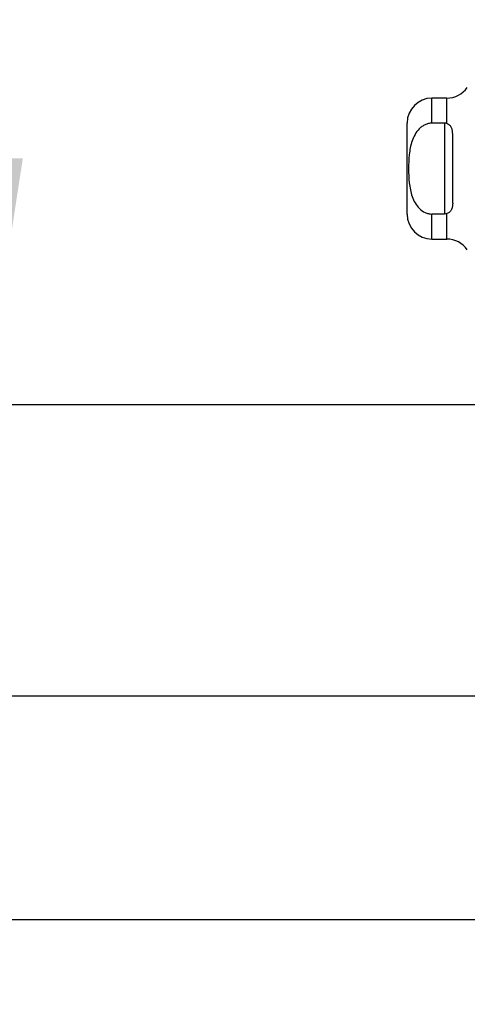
# Model space of a CAD drawing. Header units: inches. Extents: x 0.2 to 10.8, y 0.2 to 8.2.
# Tile 53 of 68: x 5.744 to 5.98, y 2.961 to 3.481. Entities that reach past the tile are written whole.
import ezdxf

# ---------------------------------------------------------------- set-up
doc = ezdxf.new("R2010")
doc.units = ezdxf.units.IN
doc.header["$MEASUREMENT"] = 0
doc.linetypes.add('HIDDEN', pattern=[0.07500000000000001, 0.05, -0.025])
doc.layers.add('DIMENSIONS', color=140, linetype='Continuous')
doc.styles.add('SLDTEXTSTYLE0', font='TXT', dxfattribs={"width": 0.7})
doc.dimstyles.new('SLDDIMSTYLE0', dxfattribs={"dimtxt": 0.0849609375, "dimasz": 0.13, "dimexe": 0, "dimexo": 0.0625, "dimgap": 0.021240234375, "dimtad": 0, "dimtih": 1, "dimtoh": 1, "dimlfac": 9, "dimrnd": 1e-09, "dimzin": 12, "dimdsep": 46, "dimtxsty": 'SLDTEXTSTYLE0', "dimsah": 1, "dimcen": 0.09, "dimadec": 0, "dimazin": 3, "dimtfac": 1, "dimtofl": 0, "dimtmove": 0, "dimatfit": 3, "dimfxl": 0, "dimfrac": 2, "dimtolj": 1, "dimtzin": 12, "dimarcsym": 0})
doc.dimstyles.new('SLDDIMSTYLE1', dxfattribs={"dimtxt": 0.0849609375, "dimasz": 0.13, "dimexe": 0, "dimexo": 0.0625, "dimgap": 0.021240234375, "dimtad": 0, "dimtih": 1, "dimtoh": 1, "dimlfac": 9, "dimrnd": 1e-09, "dimzin": 12, "dimdsep": 46, "dimtxsty": 'SLDTEXTSTYLE0', "dimsah": 1, "dimcen": 0.09, "dimadec": 0, "dimazin": 3, "dimtfac": 1, "dimtmove": 0, "dimatfit": 0, "dimfxl": 0, "dimfrac": 2, "dimtolj": 1, "dimtzin": 12, "dimarcsym": 0})

# ---------------------------------------------------------------- blocks, each defined once
blk = doc.blocks.new('_D_17')
at = {"layer": 'DIMENSIONS'}
for p, q in [((6.089204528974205, 4.886917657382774), (5.60029182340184, 4.886917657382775)), ((5.72529182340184, 4.886917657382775), (5.725291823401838, 4.081282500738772)), ((5.563717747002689, 3.927231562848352), (5.535187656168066, 3.927231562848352)), ((5.535187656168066, 3.927231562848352), (5.535187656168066, 3.792200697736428)), ((5.886865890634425, 3.927231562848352), (5.915395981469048, 3.927231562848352)), ((5.915395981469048, 3.927231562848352), (5.915395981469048, 3.792200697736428)), ((5.535187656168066, 3.792200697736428), (5.563717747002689, 3.792200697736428)), ((5.915395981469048, 3.792200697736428), (5.886865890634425, 3.792200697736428)), ((5.725291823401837, 3.277584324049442), (5.725291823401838, 3.773180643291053)), ((6.089204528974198, 3.277584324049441), (5.600291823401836, 3.277584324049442))]:
    blk.add_line(p, q, dxfattribs=at)
for points in [[(5.72529182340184, 4.886917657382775), (5.70529182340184, 4.756917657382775), (5.745291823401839, 4.756917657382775)], [(5.725291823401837, 3.277584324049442), (5.745291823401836, 3.407584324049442), (5.705291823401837, 3.407584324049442)]]:
    blk.add_solid(points, dxfattribs=at)
at = {"layer": 'DIMENSIONS', "char_height": 0.08333333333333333, "attachment_point": 1, "style": 'SLDTEXTSTYLE0'}
for s, insert in [('14.48', (5.563717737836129, 4.053673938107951)), ('367.9', (5.563717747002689, 3.899623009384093))]:
    blk.add_mtext(s, dxfattribs=dict(at, insert=insert))
blk = doc.blocks.new('_D_18')
at = {"layer": 'DIMENSIONS'}
for p, q in [((6.048426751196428, 5.040584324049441), (5.257125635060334, 5.040584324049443)), ((5.382125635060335, 5.040584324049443), (5.382125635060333, 4.607215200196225)), ((5.220551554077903, 4.477084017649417), (5.19202146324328, 4.477084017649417)), ((5.19202146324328, 4.477084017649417), (5.19202146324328, 4.342053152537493)), ((5.543699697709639, 4.477084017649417), (5.572229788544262, 4.477084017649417)), ((5.572229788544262, 4.477084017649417), (5.572229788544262, 4.342053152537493)), ((5.19202146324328, 4.342053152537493), (5.220551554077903, 4.342053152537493)), ((5.572229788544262, 4.342053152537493), (5.543699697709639, 4.342053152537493)), ((5.382125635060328, 3.123806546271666), (5.382125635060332, 4.188002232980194)), ((6.04842675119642, 3.123806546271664), (5.257125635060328, 3.123806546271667))]:
    blk.add_line(p, q, dxfattribs=at)
for points in [[(5.382125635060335, 5.040584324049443), (5.362125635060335, 4.910584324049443), (5.402125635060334, 4.910584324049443)], [(5.382125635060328, 3.123806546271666), (5.402125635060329, 3.253806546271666), (5.362125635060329, 3.253806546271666)]]:
    blk.add_solid(points, dxfattribs=at)
at = {"layer": 'DIMENSIONS', "char_height": 0.08333333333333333, "attachment_point": 1, "style": 'SLDTEXTSTYLE0'}
for s, insert in [('17.25', (5.220551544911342, 4.603526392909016)), ('438.2', (5.220551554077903, 4.449475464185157)), ('OPENING', (5.12008858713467, 4.295424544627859))]:
    blk.add_mtext(s, dxfattribs=dict(at, insert=insert))
blk = doc.blocks.new('_D_19')
at = {"layer": 'DIMENSIONS'}
for p, q in [((5.72529182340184, 3.277584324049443), (5.72529182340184, 3.527584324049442)), ((6.089204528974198, 3.277584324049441), (5.60029182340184, 3.277584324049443)), ((6.083031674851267, 3.005917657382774), (5.60029182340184, 3.005917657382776)), ((5.72529182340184, 2.751889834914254), (5.72529182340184, 3.005917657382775)), ((5.178290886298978, 2.751889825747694), (5.149760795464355, 2.751889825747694)), ((5.149760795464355, 2.751889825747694), (5.149760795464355, 2.61685896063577)), ((5.430760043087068, 2.751889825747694), (5.459290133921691, 2.751889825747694)), ((5.459290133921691, 2.751889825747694), (5.459290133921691, 2.61685896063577)), ((5.583948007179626, 2.751889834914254), (5.72529182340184, 2.751889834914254)), ((5.149760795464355, 2.61685896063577), (5.178290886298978, 2.61685896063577)), ((5.459290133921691, 2.61685896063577), (5.430760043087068, 2.61685896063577))]:
    blk.add_line(p, q, dxfattribs=at)
for points in [[(5.72529182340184, 3.277584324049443), (5.745291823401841, 3.407584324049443), (5.705291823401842, 3.407584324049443)], [(5.72529182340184, 3.005917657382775), (5.705291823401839, 2.875917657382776), (5.745291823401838, 2.875917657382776)]]:
    blk.add_solid(points, dxfattribs=at)
at = {"layer": 'DIMENSIONS', "char_height": 0.08333333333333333, "attachment_point": 1, "style": 'SLDTEXTSTYLE0'}
for s, insert in [('2.45', (5.178290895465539, 2.878332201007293)), ('62.1', (5.178290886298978, 2.724281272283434))]:
    blk.add_mtext(s, dxfattribs=dict(at, insert=insert))

msp = doc.modelspace()

# ---------------------------------------------------------------- linework, layer by layer
at = {"color": 7, "linetype": 'Continuous', "lineweight": 25}
for p, q in [((5.969070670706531, 3.439326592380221), (5.961187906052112, 3.439326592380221)), ((5.961187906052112, 3.426103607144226), (5.961187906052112, 3.439326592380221)), ((5.969070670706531, 3.425859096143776), (5.969070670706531, 3.439326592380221)), ((5.948064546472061, 3.378084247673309), (5.948064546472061, 3.426203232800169)), ((5.96774958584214, 3.426103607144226), (5.961187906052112, 3.426103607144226)), ((5.96774958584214, 3.426103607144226), (5.96774958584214, 3.378183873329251)), ((5.97212403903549, 3.383893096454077), (5.97212403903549, 3.4203943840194)), ((5.96774958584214, 3.378183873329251), (5.961187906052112, 3.378183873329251)), ((5.961187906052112, 3.364960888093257), (5.961187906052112, 3.378183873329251)), ((5.969070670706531, 3.364960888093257), (5.969070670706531, 3.3784283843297)), ((5.961187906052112, 3.364960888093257), (5.969070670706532, 3.364960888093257))]:
    msp.add_line(p, q, dxfattribs=at)
at = {"color": 7, "linetype": 'HIDDEN', "lineweight": 18}
for p, q in [((5.961187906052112, 3.439326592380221), (5.961187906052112, 3.426103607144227)), ((5.969070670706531, 3.439326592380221), (5.969070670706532, 3.425859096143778)), ((5.96774958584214, 3.426103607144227), (5.96774958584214, 3.378183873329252)), ((5.961187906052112, 3.378183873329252), (5.961187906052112, 3.364960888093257)), ((5.969070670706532, 3.378428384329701), (5.969070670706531, 3.364960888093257))]:
    msp.add_line(p, q, dxfattribs=at)
at = {"color": 7, "linetype": 'Continuous', "lineweight": 25}
for centre, radius, start, end in [((5.969070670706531, 3.452449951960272), 0.01312335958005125, 270.0000000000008, 325.1500954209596), ((5.961187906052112, 3.426203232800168), 0.01312335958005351, 90, 179.9999999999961), ((5.961187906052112, 3.37808424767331), 0.01312335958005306, 180.0000000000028, 270.0000000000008), ((5.969070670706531, 3.351837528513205), 0.01312335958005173, 34.84990457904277, 90)]:
    msp.add_arc(centre, radius, start, end, dxfattribs=at)
for points, knots in [([(5.961187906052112, 3.426103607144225), (5.960554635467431, 3.426103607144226), (5.95993467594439, 3.426033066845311), (5.958719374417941, 3.425761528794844), (5.958117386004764, 3.425556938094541), (5.956976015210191, 3.425034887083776), (5.956437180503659, 3.424719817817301), (5.955415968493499, 3.423993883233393), (5.954933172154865, 3.423580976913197), (5.953608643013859, 3.422258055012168), (5.952863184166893, 3.421242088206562), (5.951616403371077, 3.419070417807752), (5.951121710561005, 3.417931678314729), (5.950310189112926, 3.415581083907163), (5.949993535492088, 3.414361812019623), (5.949499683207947, 3.41192552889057), (5.949319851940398, 3.410702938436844), (5.948914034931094, 3.40702630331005), (5.948813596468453, 3.404563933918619), (5.94881660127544, 3.399625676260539), (5.948920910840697, 3.397138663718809), (5.949478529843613, 3.392210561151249), (5.949937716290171, 3.389748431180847), (5.951162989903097, 3.386256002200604), (5.951666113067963, 3.385115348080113), (5.952918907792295, 3.382964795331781), (5.953660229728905, 3.381966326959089), (5.955439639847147, 3.380213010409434), (5.956437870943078, 3.37949411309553), (5.958144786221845, 3.378720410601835), (5.958739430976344, 3.378520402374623), (5.959943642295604, 3.378253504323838), (5.960558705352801, 3.378183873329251), (5.961187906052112, 3.378183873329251)], [0, 0, 0, 0, 0.03124999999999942, 0.03124999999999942, 0.06249999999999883, 0.06249999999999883, 0.09374999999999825, 0.09374999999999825, 0.1249999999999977, 0.1249999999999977, 0.1874999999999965, 0.1874999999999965, 0.2499999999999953, 0.2499999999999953, 0.3124999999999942, 0.3124999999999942, 0.374999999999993, 0.374999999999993, 0.4999999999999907, 0.4999999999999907, 0.6249999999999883, 0.6249999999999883, 0.749999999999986, 0.749999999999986, 0.8124999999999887, 0.8124999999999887, 0.8749999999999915, 0.8749999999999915, 0.9374999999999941, 0.9374999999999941, 0.968749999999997, 0.968749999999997, 1, 1, 1, 1]), ([(5.97212403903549, 3.4203943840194), (5.97212403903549, 3.420974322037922), (5.972089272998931, 3.421536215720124), (5.971913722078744, 3.422617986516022), (5.97177075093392, 3.423144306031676), (5.971322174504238, 3.424112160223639), (5.97101169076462, 3.424558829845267), (5.970189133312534, 3.425315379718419), (5.969671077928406, 3.425629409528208), (5.969070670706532, 3.425859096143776)], [0, 0, 0, 0, 0.25, 0.25, 0.5, 0.5, 0.75, 0.75, 1, 1, 1, 1]), ([(5.97212403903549, 3.383893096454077), (5.97212403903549, 3.383313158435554), (5.972089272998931, 3.382751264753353), (5.971913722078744, 3.381669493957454), (5.97177075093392, 3.381143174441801), (5.971322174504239, 3.380175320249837), (5.97101169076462, 3.379728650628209), (5.970189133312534, 3.378972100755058), (5.969671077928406, 3.378658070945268), (5.969070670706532, 3.3784283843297)], [0, 0, 0, 0, 0.25, 0.25, 0.5, 0.5, 0.75, 0.75, 1, 1, 1, 1])]:
    msp.add_open_spline(points, degree=3, knots=knots, dxfattribs=at)
for points in [[(5.969070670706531, 3.425859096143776), (5.96865875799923, 3.42601667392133), (5.968210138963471, 3.426103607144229), (5.96774958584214, 3.426103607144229)], [(5.969070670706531, 3.3784283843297), (5.96865875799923, 3.378270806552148), (5.968210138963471, 3.378183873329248), (5.96774958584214, 3.378183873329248)]]:
    msp.add_open_spline(points, degree=3, dxfattribs=at)

# ---------------------------------------------------------------- dimensions: what is measured, and where the dimension line sits
at = {"layer": 'DIMENSIONS'}
dim = msp.add_linear_dim(base=(5.382125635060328, 3.123806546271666), p1=(6.098426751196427, 5.040584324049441), p2=(6.09842675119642, 3.123806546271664), angle=90.0000000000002, text='<>\\POPENING', dimstyle='SLDDIMSTYLE0', dxfattribs=at)
dim.commit()
dim.dimension.update_dxf_attribs({"geometry": '_D_18', "text_midpoint": (5.382125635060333, 4.397608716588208), "dimtype": 160})
for base, p1, p2, dimstyle, picture, middle in [((5.725291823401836, 3.277584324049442), (6.139204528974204, 4.886917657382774), (6.139204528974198, 3.277584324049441), 'SLDDIMSTYLE0', '_D_17', (5.725291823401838, 3.927231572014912)), ((5.72529182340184, 3.005917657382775), (6.139204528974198, 3.277584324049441), (6.133031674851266, 3.005917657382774), 'SLDDIMSTYLE1', '_D_19', (5.725291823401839, 2.751889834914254))]:
    dim = msp.add_linear_dim(base=base, p1=p1, p2=p2, angle=90.0000000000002, dimstyle=dimstyle, dxfattribs=at)
    dim.commit()
    dim.dimension.update_dxf_attribs({"geometry": picture, "text_midpoint": middle, "dimtype": 160})

doc.saveas('drawing.dxf')
